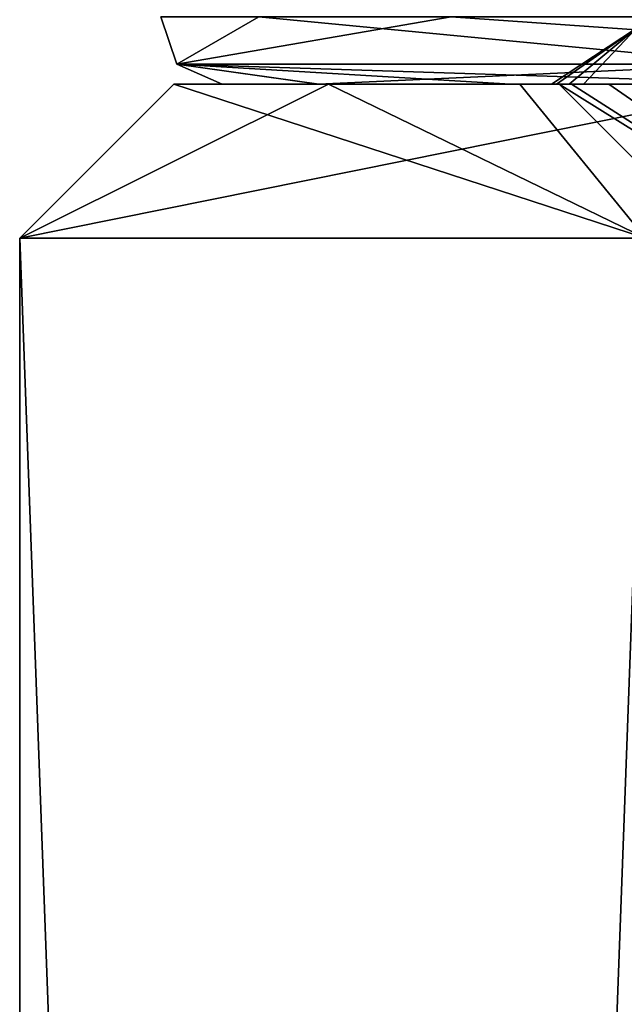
# Model space of a CAD drawing. Header units: millimetres. Extents: x -175 to 175, y 0 to 247.
# Tile 90 of 185: x 129.5 to 131.46, y 58.02 to 61.21. Entities that reach past the tile are written whole.
import ezdxf

# ---------------------------------------------------------------- set-up
doc = ezdxf.new("R2010")
doc.units = ezdxf.units.MM
doc.header["$LTSCALE"] = 65.185185
for name, color, linetype in [('463', 7, 'CONTINUOUS'), ('464', 7, 'CONTINUOUS'), ('473', 7, 'CONTINUOUS'), ('535', 7, 'CONTINUOUS'), ('536', 7, 'CONTINUOUS'), ('537', 7, 'CONTINUOUS'), ('538', 7, 'CONTINUOUS'), ('550', 7, 'CONTINUOUS'), ('551', 7, 'CONTINUOUS')]:
    doc.layers.add(name, color=color, linetype=linetype)

msp = doc.modelspace()

# ---------------------------------------------------------------- linework, layer by layer
at = {"layer": '463', "color": 7, "linetype": 'CONTINUOUS', "true_color": 0xe0f2ff}
for points in [[(130.5014, 61, -4.4503), (130, 61), (130.4689, 61, -3.721), (130.5014, 61, -4.4503)], [(130, 61), (130.5014, 61, 4.4503), (130.1571, 61, 1.2524), (130, 61)], [(130.4689, 61, -3.721), (130, 61), (130.1571, 61, 1.2524), (130.4689, 61, -3.721)], [(130.1571, 61, 1.2524), (130.5014, 61, 4.4503), (130.4705, 61, 3.7293), (130.1571, 61, 1.2524)], [(132.0076, 61, -8.4606), (130.5014, 61, -4.4503), (130.4689, 61, -3.721), (132.0076, 61, -8.4606)], [(130.4705, 61, 3.7293), (130.5014, 61, 4.4503), (131.0918, 61, 6.1472), (130.4705, 61, 3.7293)], [(131.9805, 61, -8.6774), (130.5014, 61, -4.4503), (132.0076, 61, -8.4606), (131.9805, 61, -8.6774)], [(130.5014, 61, 4.4503), (131.1222, 61, 6.6053), (131.0918, 61, 6.1472), (130.5014, 61, 4.4503)], [(131.0918, 61, 6.1472), (131.1222, 61, 6.6053), (132.0112, 61, 8.4683), (131.0918, 61, 6.1472)], [(131.1222, 61, 6.6053), (131.9805, 61, 8.6774), (132.0112, 61, 8.4683), (131.1222, 61, 6.6053)], [(131.2821, 61, 1.4969), (131.25, 61), (131.2252, 61, 0.3319), (131.2821, 61, 1.4969)], [(131.2252, 61, 0.3319), (131.25, 61), (131.2408, 61, -0.8344), (131.2252, 61, 0.3319)], [(131.25, 61), (131.2901, 61, -1.2261), (131.2408, 61, -0.8344), (131.25, 61)], [(131.2408, 61, -0.8344), (131.2901, 61, -1.2261), (131.3288, 61, -1.9974), (131.2408, 61, -0.8344)], [(131.8889, 61, 4.8529), (131.25, 61), (131.6119, 61, 3.8051), (131.8889, 61, 4.8529)], [(131.6119, 61, 3.8051), (131.25, 61), (131.2821, 61, 1.4969), (131.6119, 61, 3.8051)], [(131.2901, 61, -1.2261), (131.4104, 61, -2.4473), (131.3288, 61, -1.9974), (131.2901, 61, -1.2261)], [(131.3288, 61, -1.9974), (131.4104, 61, -2.4473), (131.4889, 61, -3.1527), (131.3288, 61, -1.9974)], [(131.4104, 61, -2.4473), (131.8889, 61, -4.8529), (131.4889, 61, -3.1527), (131.4104, 61, -2.4473)]]:
    msp.add_3dface(points, dxfattribs=at)
at = {"layer": '464', "color": 7, "linetype": 'CONTINUOUS', "true_color": 0xe0f2ff}
for points in [[(129.5, 60.5), (131.53, 60.5, -8.8944), (129.5, 5.8), (129.5, 60.5)], [(129.5, 5.8), (131.53, 60.5, -8.8944), (131.5301, 5.8, -8.8946), (129.5, 5.8)]]:
    msp.add_3dface(points, dxfattribs=at)
at = {"layer": '473', "color": 7, "linetype": 'CONTINUOUS', "true_color": 0xe0f2ff}
for points in [[(129.5, 60.5), (129.5, 5.8), (131.5301, 5.8, 8.8946), (129.5, 60.5)], [(131.53, 60.5, 8.8944), (129.5, 60.5), (131.5301, 5.8, 8.8946), (131.53, 60.5, 8.8944)]]:
    msp.add_3dface(points, dxfattribs=at)
at = {"layer": '535', "color": 7, "linetype": 'CONTINUOUS', "true_color": 0xe0f2ff}
msp.add_3dface([(132.25, 60), (131.25, 61), (131.8889, 61, 4.8529), (132.25, 60)], dxfattribs=at)
at = {"layer": '536', "color": 7, "linetype": 'CONTINUOUS', "true_color": 0xe0f2ff}
for points in [[(132.25, 60), (132.8548, 60, -4.5941), (131.25, 61), (132.25, 60)], [(131.25, 61), (132.8548, 60, -4.5941), (131.2901, 61, -1.2261), (131.25, 61)], [(132.8548, 60, -4.5941), (131.4104, 61, -2.4473), (131.2901, 61, -1.2261), (132.8548, 60, -4.5941)], [(132.8548, 60, -4.5941), (131.8889, 61, -4.8529), (131.4104, 61, -2.4473), (132.8548, 60, -4.5941)]]:
    msp.add_3dface(points, dxfattribs=at)
at = {"layer": '537', "color": 7, "linetype": 'CONTINUOUS', "true_color": 0xe0f2ff}
for points in [[(130, 61), (129.5, 60.5), (131.53, 60.5, 8.8944), (130, 61)], [(130.5014, 61, 4.4503), (130, 61), (131.53, 60.5, 8.8944), (130.5014, 61, 4.4503)], [(131.1222, 61, 6.6053), (130.5014, 61, 4.4503), (131.53, 60.5, 8.8944), (131.1222, 61, 6.6053)], [(131.9805, 61, 8.6774), (131.1222, 61, 6.6053), (131.53, 60.5, 8.8944), (131.9805, 61, 8.6774)]]:
    msp.add_3dface(points, dxfattribs=at)
at = {"layer": '538', "color": 7, "linetype": 'CONTINUOUS', "true_color": 0xe0f2ff}
for points in [[(130, 61), (130.5014, 61, -4.4503), (129.5, 60.5), (130, 61)], [(130.5014, 61, -4.4503), (131.9805, 61, -8.6774), (129.5, 60.5), (130.5014, 61, -4.4503)], [(131.9805, 61, -8.6774), (131.53, 60.5, -8.8944), (129.5, 60.5), (131.9805, 61, -8.6774)]]:
    msp.add_3dface(points, dxfattribs=at)
at = {"layer": '550', "color": 7, "linetype": 'CONTINUOUS', "true_color": 0xe0f2ff}
for points in [[(130.8991, 61.2179, 6.1988), (129.9575, 61.2179, 1.2524), (130.0092, 61.065, 1.2525), (130.8991, 61.2179, 6.1988)], [(129.9575, 61.2179, 1.2524), (130.276, 61.2179, -3.7727), (130.0092, 61.065, 1.2525), (129.9575, 61.2179, 1.2524)], [(130.8991, 61.2179, 6.1988), (130.0092, 61.065, 1.2525), (133.0863, 61.065, 10.7296), (130.8991, 61.2179, 6.1988)], [(130.276, 61.2179, -3.7727), (131.8793, 61.065, -8.5347), (130.0092, 61.065, 1.2525), (130.276, 61.2179, -3.7727)], [(130.276, 61.2179, -3.7727), (131.8345, 61.2179, -8.5606), (131.8793, 61.065, -8.5347), (130.276, 61.2179, -3.7727)], [(133.0415, 61.2179, 10.7554), (130.8991, 61.2179, 6.1988), (133.0863, 61.065, 10.7296), (133.0415, 61.2179, 10.7554)], [(130.4689, 61, -3.721), (130.1571, 61, 1.2524), (130.0092, 61.065, 1.2525), (130.4689, 61, -3.721)], [(131.8793, 61.065, -8.5347), (130.4689, 61, -3.721), (130.0092, 61.065, 1.2525), (131.8793, 61.065, -8.5347)], [(130.1571, 61, 1.2524), (130.4705, 61, 3.7293), (130.0092, 61.065, 1.2525), (130.1571, 61, 1.2524)], [(130.4705, 61, 3.7293), (131.0918, 61, 6.1472), (130.0092, 61.065, 1.2525), (130.4705, 61, 3.7293)], [(131.0918, 61, 6.1472), (132.0112, 61, 8.4683), (130.0092, 61.065, 1.2525), (131.0918, 61, 6.1472)], [(130.0092, 61.065, 1.2525), (132.0112, 61, 8.4683), (133.0863, 61.065, 10.7296), (130.0092, 61.065, 1.2525)], [(132.0076, 61, -8.4606), (130.4689, 61, -3.721), (131.8793, 61.065, -8.5347), (132.0076, 61, -8.4606)]]:
    msp.add_3dface(points, dxfattribs=at)
at = {"layer": '551', "color": 7, "linetype": 'CONTINUOUS', "true_color": 0xe0f2ff}
for points in [[(131.2821, 61, 1.4969), (131.2252, 61, 0.3319), (131.5006, 61.1812, 1.7139), (131.2821, 61, 1.4969)], [(131.2252, 61, 0.3319), (131.2408, 61, -0.8344), (131.5006, 61.1812, 1.7139), (131.2252, 61, 0.3319)], [(131.2408, 61, -0.8344), (131.3288, 61, -1.9974), (131.5006, 61.1812, 1.7139), (131.2408, 61, -0.8344)], [(131.6119, 61, 3.8051), (131.2821, 61, 1.4969), (131.5006, 61.1812, 1.7139), (131.6119, 61, 3.8051)], [(131.3288, 61, -1.9974), (131.4889, 61, -3.1527), (131.5006, 61.1812, 1.7139), (131.3288, 61, -1.9974)]]:
    msp.add_3dface(points, dxfattribs=at)

doc.saveas('drawing.dxf')
